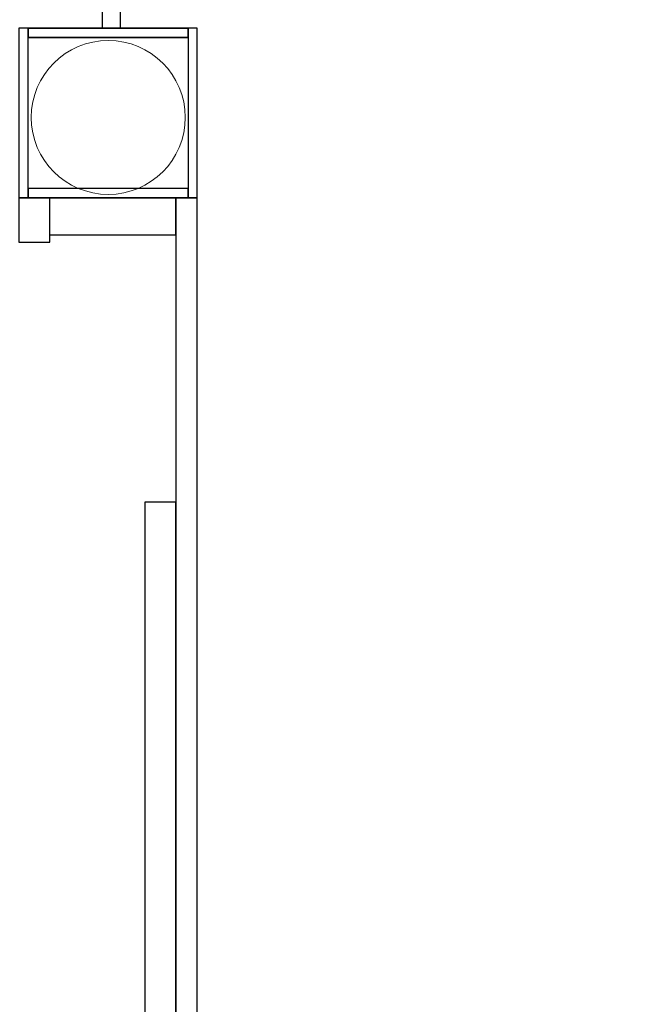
# Model space of a CAD drawing. Header units: metres. Extents: x 391.1 to 430.4, y 12.7 to 28.4.
# Tile 177 of 186: x 420.7 to 422.7, y 14.9 to 18.1. Entities that reach past the tile are written whole.
import ezdxf

# ---------------------------------------------------------------- set-up
doc = ezdxf.new("R2010")
doc.units = ezdxf.units.M
for name, color, linetype, lineweight in [('A-COLS-____-MCUT', 7, 'Continuous', 18), ('A-COLS-____-OTLN', 7, 'Continuous', 18), ('A-WALL-____-MCUT', 7, 'Continuous', 25), ('A-WALL-____-OTLN', 7, 'Continuous', 25), ('S-STRS-____-OTLN', 7, 'Continuous', 18)]:
    doc.layers.add(name, color=color, linetype=linetype, lineweight=lineweight)

# ---------------------------------------------------------------- blocks, each defined once
blk = doc.blocks.new('Family - Escala PS-1-153358-02_ENLLUMENAT_P0')
at = {"layer": 'S-STRS-____-OTLN', "color": 253, "true_color": 0xaaaaaa}
for p, q in [((0, 2.7), (0, 0.5969)), ((0, 2.4), (0, 2.7)), ((0, 2.7), (0.9, 2.7)), ((0.9, 2.7), (0, 2.7)), ((0.9, 2.7), (0, 2.7)), ((0, 2.7), (0.9, 2.7)), ((0, 2.7), (0, 2.4)), ((0, 2.4), (0, 2.7)), ((0.9, 0.5969), (0.9, 2.7)), ((0.9, 2.7), (0.9, 2.4)), ((0.9, 2.4), (0.9, 2.7)), ((0.9, 2.7), (0.9, 2.4)), ((0, 2.1), (0, 2.4)), ((0.9, 2.4), (0, 2.4)), ((0.9, 2.4), (0, 2.4)), ((0.9, 2.4), (0, 2.4)), ((0, 2.4), (0.9, 2.4)), ((0, 2.4), (0, 2.1)), ((0, 2.1), (0, 2.4)), ((0, 2.4), (0.9, 2.4)), ((0.9, 2.4), (0, 2.4)), ((0.9, 2.4), (0.9, 2.1)), ((0.9, 2.1), (0.9, 2.4)), ((0.9, 2.4), (0.9, 2.1)), ((0.9, 2.1), (0, 2.1)), ((0, 2.1), (0.9, 2.1)), ((0, 2.1), (0, 1.8)), ((0, 1.8), (0, 2.1)), ((0, 1.8), (0, 2.1)), ((0.9, 2.1), (0, 2.1)), ((0.9, 2.1), (0, 2.1)), ((0, 2.1), (0.9, 2.1)), ((0.9, 2.1), (0, 2.1)), ((0.9, 1.8), (0.9, 2.1)), ((0.9, 2.1), (0.9, 1.8)), ((0.9, 2.1), (0.9, 1.8)), ((0, 1.8), (0.9, 1.8)), ((0.9, 1.8), (0, 1.8)), ((0.9, 1.8), (0, 1.8)), ((0, 1.8), (0.9, 1.8)), ((0, 1.8), (0, 1.5)), ((0, 1.5), (0, 1.8)), ((0, 1.5), (0, 1.8)), ((0.9, 1.8), (0, 1.8)), ((0.9, 1.8), (0, 1.8)), ((0.9, 1.5), (0.9, 1.8)), ((0.9, 1.8), (0.9, 1.5)), ((0.9, 1.8), (0.9, 1.5)), ((0.9, 1.5), (0, 1.5)), ((0, 1.5), (0.9, 1.5)), ((0, 1.5), (0, 1.2)), ((0, 1.2), (0, 1.5)), ((0, 1.5), (0.9, 1.5)), ((0.9, 1.5), (0, 1.5)), ((0, 1.2), (0, 1.5)), ((0.9, 1.5), (0, 1.5)), ((0.9, 1.5), (0, 1.5)), ((0.9, 1.2), (0.9, 1.5)), ((0.9, 1.5), (0.9, 1.2)), ((0.9, 1.5), (0.9, 1.2)), ((0.9, 1.2), (0, 1.2)), ((0, 1.2), (0.9, 1.2)), ((0, 1.2), (0, 0.9)), ((0, 0.9), (0, 1.2)), ((0, 1.2), (0.9, 1.2)), ((0.9, 1.2), (0, 1.2)), ((0, 1.2), (0, 0.9)), ((0.9, 1.2), (0, 1.2)), ((0.9, 1.2), (0, 1.2)), ((0.9, 0.9), (0.9, 1.2)), ((0.9, 1.2), (0.9, 0.9)), ((0.9, 0.9), (0.9, 1.2)), ((0.9, 0.9), (0, 0.9)), ((0, 0.9), (0.9, 0.9)), ((0, 0.9), (0, 0)), ((0, 0), (0, 0.9)), ((0, 0.9), (0.9, 0.9)), ((0.9, 0.9), (0, 0.9)), ((0.9, 0.9), (0, 0.9)), ((0, 0.9), (0.9, 0.9)), ((0, 0.9), (0, 0)), ((0, 0), (0, 0.9)), ((0, 0.9), (0.9, 0.9)), ((0, 0.5969), (0, 0.9)), ((0.9, 0.9), (0, 0.9)), ((0.9, 0), (0.9, 0.9)), ((0.9, 0.9), (0.9, 0)), ((0.9, 0.9), (0.9, 0)), ((0.9, 0), (0.9, 0.9)), ((1.2, 0.9), (0.9, 0.9)), ((0.9, 0.9), (1.2, 0.9)), ((0.9031, 0.9), (0.9, 0.9)), ((0.9, 0.9), (1.2, 0.9)), ((0.9, 0), (0.9, 0.9)), ((0.9, 0.9), (0.9, 0)), ((0.9, 0), (0.9, 0.9)), ((0.9, 0.9), (0.9, 0)), ((0.9, 0.9), (0.9, 0.5969)), ((4.1097, 0.9), (0.9031, 0.9)), ((0.9031, 0.9), (0.9031, 0)), ((1.2, 0), (1.2, 0.9)), ((1.2, 0.9), (1.2, 0)), ((1.2, 0.9), (1.2, 0)), ((1.2, 0), (1.2, 0.9)), ((1.5, 0.9), (1.2, 0.9)), ((1.2, 0.9), (1.5, 0.9)), ((1.2, 0.9), (1.5, 0.9)), ((1.2, 0.9), (1.2, 0)), ((1.2, 0.9), (1.2, 0)), ((1.5, 0), (1.5, 0.9)), ((1.5, 0.9), (1.5, 0)), ((1.5, 0.9), (1.8, 0.9)), ((1.5, 0.9), (1.5, 0)), ((1.5, 0.9), (1.5, 0)), ((1.5, 0.9), (1.5, 0)), ((1.5, 0), (1.5, 0.9)), ((1.8, 0.9), (1.5, 0.9)), ((1.5, 0.9), (1.8, 0.9)), ((1.8, 0.9), (2.1, 0.9)), ((1.8, 0.9), (1.8, 0)), ((1.8, 0.9), (1.8, 0)), ((1.8, 0), (1.8, 0.9)), ((1.8, 0.9), (1.8, 0)), ((1.8, 0.9), (1.8, 0)), ((1.8, 0), (1.8, 0.9)), ((2.1, 0.9), (1.8, 0.9)), ((1.8, 0.9), (2.1, 0.9)), ((2.1, 0.9), (2.4, 0.9)), ((2.1, 0.9), (2.1, 0)), ((2.1, 0.9), (2.1, 0)), ((2.1, 0.9), (2.1, 0)), ((2.1, 0), (2.1, 0.9)), ((2.4, 0.9), (2.1, 0.9)), ((2.1, 0.9), (2.4, 0.9)), ((2.1, 0), (2.1, 0.9)), ((2.1, 0.9), (2.1, 0)), ((2.4, 0.9), (2.4, 0)), ((2.4, 0), (2.4, 0.9)), ((2.7, 0.9), (2.4, 0.9)), ((2.4, 0.9), (2.7, 0.9)), ((2.4, 0.9), (2.7, 0.9)), ((2.4, 0.9), (2.4, 0)), ((2.4, 0.9), (2.4, 0)), ((2.4, 0), (2.4, 0.9)), ((2.4, 0.9), (2.4, 0)), ((2.7, 0), (2.7, 0.9)), ((2.7, 0.9), (2.7, 0)), ((2.7, 0.9), (2.7, 0)), ((2.7, 0), (2.7, 0.9)), ((3, 0.9), (2.7, 0.9)), ((2.7, 0.9), (3, 0.9)), ((2.7, 0.9), (3, 0.9)), ((2.7, 0.9), (2.7, 0)), ((2.7, 0.9), (2.7, 0)), ((3, 0), (3, 0.9)), ((3, 0.9), (3, 0)), ((3, 0.9), (3.3, 0.9)), ((3, 0.9), (3, 0)), ((3, 0.9), (3, 0)), ((3, 0.9), (3, 0)), ((3, 0), (3, 0.9)), ((3.3, 0.9), (3, 0.9)), ((3, 0.9), (3.3, 0.9)), ((3.3, 0.9), (3.6, 0.9)), ((3.3, 0.9), (3.3, 0)), ((3.3, 0.9), (3.3, 0)), ((3.3, 0), (3.3, 0.9)), ((3.3, 0.9), (3.3, 0)), ((3.3, 0.9), (3.3, 0)), ((3.3, 0), (3.3, 0.9)), ((3.6, 0.9), (3.3, 0.9)), ((3.3, 0.9), (3.6, 0.9)), ((3.6, 0.9), (3.6, 0)), ((3.6, 0), (3.6, 0.9)), ((3.9, 0.9), (3.6, 0.9)), ((3.6, 0.9), (3.9, 0.9)), ((3.6, 0.9), (3.9, 0.9)), ((3.6, 0.9), (3.6, 0)), ((3.6, 0.9), (3.6, 0)), ((3.6, 0), (3.6, 0.9)), ((3.6, 0.9), (3.6, 0)), ((3.9, 0), (3.9, 0.9)), ((3.9, 0.9), (3.9, 0)), ((3.9, 0.9), (3.9, 0)), ((3.9, 0), (3.9, 0.9)), ((4.2, 0.9), (3.9, 0.9)), ((3.9, 0.9), (4.2, 0.9)), ((4.2, 0.9), (3.9, 0.9)), ((3.9, 0.9), (3.9, 0)), ((3.9, 0.9), (3.9, 0)), ((4.2, 0.9), (4.1097, 0.9)), ((4.1097, 0.9), (4.1097, 0)), ((4.2, 0), (4.2, 0.9)), ((4.2, 0.9), (4.2, 0)), ((4.2, 0), (4.2, 0.9)), ((4.2, 0.9), (4.2, 0)), ((0.9, 0.5969), (0, 0.5969)), ((0, 0), (0.9, 0)), ((0.9, 0), (0, 0)), ((0, 0), (0.9, 0)), ((0.9, 0), (0, 0)), ((0.9, 0), (1.2, 0)), ((1.2, 0), (0.9, 0)), ((0.9, 0), (0.9031, 0)), ((1.2, 0), (0.9, 0)), ((0.9031, 0), (4.1097, 0)), ((1.2, 0), (1.5, 0)), ((1.5, 0), (1.2, 0)), ((1.5, 0), (1.2, 0)), ((1.8, 0), (1.5, 0)), ((1.5, 0), (1.8, 0)), ((1.8, 0), (1.5, 0)), ((2.1, 0), (1.8, 0)), ((1.8, 0), (2.1, 0)), ((2.1, 0), (1.8, 0)), ((2.4, 0), (2.1, 0)), ((2.1, 0), (2.4, 0)), ((2.4, 0), (2.1, 0)), ((2.4, 0), (2.7, 0)), ((2.7, 0), (2.4, 0)), ((2.7, 0), (2.4, 0)), ((2.7, 0), (3, 0)), ((3, 0), (2.7, 0)), ((3, 0), (2.7, 0)), ((3.3, 0), (3, 0)), ((3, 0), (3.3, 0)), ((3.3, 0), (3, 0)), ((3.6, 0), (3.3, 0)), ((3.3, 0), (3.6, 0)), ((3.6, 0), (3.3, 0)), ((3.6, 0), (3.9, 0)), ((3.9, 0), (3.6, 0)), ((3.9, 0), (3.6, 0)), ((3.9, 0), (4.2, 0)), ((4.2, 0), (3.9, 0)), ((3.9, 0), (4.2, 0)), ((4.1097, 0), (4.2, 0))]:
    blk.add_line(p, q, dxfattribs=at)
blk = doc.blocks.new('Family - Envans PB-155374-02_ENLLUMENAT_P0')
at = {"layer": 'A-WALL-____-MCUT', "color": 253, "true_color": 0xaaaaaa}
for p, q in [((1.68, 0.1), (0, 0.1)), ((0, 0.1), (0, 0)), ((1.68, 0), (1.68, 0.1)), ((0, 0), (1.68, 0))]:
    blk.add_line(p, q, dxfattribs=at)
at = {"layer": 'A-WALL-____-OTLN', "color": 253, "true_color": 0xaaaaaa}
for p, q in [((1.68, 0.1), (0, 0.1)), ((0, 0.1), (0, 0)), ((1.68, 0), (1.68, 0.1)), ((0, 0), (1.68, 0))]:
    blk.add_line(p, q, dxfattribs=at)
at = {"layer": 'A-WALL-____-OTLN', "color": 253, "lineweight": 18, "true_color": 0xaaaaaa}
blk.add_line((0, 0), (1.68, 0), dxfattribs=at)
blk = doc.blocks.new('Family - Envans PB-155378-02_ENLLUMENAT_P0')
at = {"layer": 'A-WALL-____-MCUT', "color": 253, "true_color": 0xaaaaaa}
for p, q in [((0.4095, 0.12), (0, 0.12)), ((0, 0.12), (0, 0)), ((0.4095, 0), (0.4095, 0.12)), ((0, 0), (0.4095, 0))]:
    blk.add_line(p, q, dxfattribs=at)
at = {"layer": 'A-WALL-____-OTLN', "color": 253, "true_color": 0xaaaaaa}
for p, q in [((0.4095, 0.12), (0, 0.12)), ((0, 0.12), (0, 0)), ((0.4095, 0), (0.4095, 0.12)), ((0, 0), (0.4095, 0))]:
    blk.add_line(p, q, dxfattribs=at)
at = {"layer": 'A-WALL-____-OTLN', "color": 253, "lineweight": 18, "true_color": 0xaaaaaa}
blk.add_line((0.01, 0), (0.4095, 0), dxfattribs=at)
blk = doc.blocks.new('Family - Mampara PB-155425-02_ENLLUMENAT_P0')
at = {"layer": 'A-WALL-____-MCUT', "color": 253, "true_color": 0xaaaaaa}
for p, q in [((0.7444, 0.06), (0, 0.06)), ((0, 0.06), (0, 0)), ((0.7444, 0), (0.7444, 0.06)), ((0, 0), (0.7444, 0))]:
    blk.add_line(p, q, dxfattribs=at)
at = {"layer": 'A-WALL-____-OTLN', "color": 253, "true_color": 0xaaaaaa}
for p, q in [((0.7444, 0.06), (0, 0.06)), ((0, 0.06), (0, 0)), ((0.7444, 0), (0.7444, 0.06)), ((0, 0), (0.7444, 0))]:
    blk.add_line(p, q, dxfattribs=at)
at = {"layer": 'A-WALL-____-OTLN', "color": 253, "lineweight": 18, "true_color": 0xaaaaaa}
blk.add_line((0, 0), (0.7444, 0), dxfattribs=at)
blk = doc.blocks.new('Family - Mampara PB-155509-02_ENLLUMENAT_P0')
at = {"layer": 'A-WALL-____-MCUT', "color": 253, "true_color": 0xaaaaaa}
for p, q in [((2.9891, 0.07), (0, 0.07)), ((0, 0.07), (0, 0)), ((2.9891, 0), (2.9891, 0.07)), ((0, 0), (2.9891, 0))]:
    blk.add_line(p, q, dxfattribs=at)
at = {"layer": 'A-WALL-____-OTLN', "color": 253, "true_color": 0xaaaaaa}
for p, q in [((2.9891, 0.07), (0, 0.07)), ((0, 0.07), (0, 0)), ((2.9891, 0), (2.9891, 0.07)), ((0, 0), (2.9891, 0))]:
    blk.add_line(p, q, dxfattribs=at)
at = {"layer": 'A-WALL-____-OTLN', "color": 253, "lineweight": 18, "true_color": 0xaaaaaa}
blk.add_line((0, 0), (2.9891, 0), dxfattribs=at)
blk = doc.blocks.new('Family - Envans PB-155513-02_ENLLUMENAT_P0')
at = {"layer": 'A-WALL-____-MCUT', "color": 253, "true_color": 0xaaaaaa}
for p, q in [((0.5198, 0.03), (0, 0.03)), ((0, 0.03), (0, 0)), ((0, 0), (0.5198, 0)), ((0.5198, 0), (0.5198, 0.03))]:
    blk.add_line(p, q, dxfattribs=at)
at = {"layer": 'A-WALL-____-OTLN', "color": 253, "lineweight": 18, "true_color": 0xaaaaaa}
blk.add_line((-0.0246, 0), (0.4898, 0), dxfattribs=at)
at = {"layer": 'A-WALL-____-OTLN', "color": 253, "true_color": 0xaaaaaa}
for p, q in [((0.5198, 0.03), (0, 0.03)), ((0, 0.03), (0, 0)), ((0, 0), (0.5198, 0)), ((0.5198, 0), (0.5198, 0.03))]:
    blk.add_line(p, q, dxfattribs=at)
blk = doc.blocks.new('Family - Envans PB-155521-02_ENLLUMENAT_P0')
at = {"layer": 'A-WALL-____-MCUT', "color": 253, "true_color": 0xaaaaaa}
for p, q in [((0, 0.0297), (0, 0)), ((0.03, 0.0297), (0, 0.0297)), ((0, 0), (0.55, 0)), ((0.55, 0.03), (0.03, 0.03)), ((0.03, 0.03), (0.03, 0.0297)), ((0.55, 0), (0.55, 0.03))]:
    blk.add_line(p, q, dxfattribs=at)
at = {"layer": 'A-WALL-____-OTLN', "color": 253, "true_color": 0xaaaaaa}
for p, q in [((0, 0.0297), (0, 0)), ((0.03, 0.0297), (0, 0.0297)), ((0, 0), (0.55, 0)), ((0.03, 0.03), (0.03, 0.0297)), ((0.55, 0.03), (0.03, 0.03)), ((0.55, 0), (0.55, 0.03))]:
    blk.add_line(p, q, dxfattribs=at)
at = {"layer": 'A-WALL-____-OTLN', "color": 253, "lineweight": 18, "true_color": 0xaaaaaa}
blk.add_line((0, 0), (0.55, 0), dxfattribs=at)
blk = doc.blocks.new('Family - Envans PB-155626-02_ENLLUMENAT_P0')
at = {"layer": 'A-WALL-____-MCUT', "color": 253, "true_color": 0xaaaaaa}
for p, q in [((0.55, 0.03), (0, 0.03)), ((0, 0.03), (0, 0)), ((0, 0), (0.55, 0)), ((0.55, 0), (0.55, 0.03))]:
    blk.add_line(p, q, dxfattribs=at)
at = {"layer": 'A-WALL-____-OTLN', "color": 253, "true_color": 0xaaaaaa}
for p, q in [((0.55, 0.03), (0, 0.03)), ((0, 0.03), (0, 0)), ((0, 0), (0.55, 0)), ((0.55, 0), (0.55, 0.03))]:
    blk.add_line(p, q, dxfattribs=at)
at = {"layer": 'A-WALL-____-OTLN', "color": 253, "lineweight": 18, "true_color": 0xaaaaaa}
blk.add_line((0, 0), (0.55, 0), dxfattribs=at)
blk = doc.blocks.new('Family - Pilar PB-155722-02_ENLLUMENAT_P0')
at = {"layer": 'A-COLS-____-MCUT', "color": 253, "true_color": 0xaaaaaa}
for start, end in [(360, 180), (180, 360)]:
    blk.add_arc((0.25, 0.25), 0.25, start, end, dxfattribs=at)
at = {"layer": 'A-COLS-____-OTLN', "color": 253, "true_color": 0xaaaaaa}
for start, end in [(360, 180), (180, 360)]:
    blk.add_arc((0.25, 0.25), 0.25, start, end, dxfattribs=at)
blk = doc.blocks.new('Family - Envans PB-155724-02_ENLLUMENAT_P0')
at = {"layer": 'A-WALL-____-MCUT', "color": 253, "true_color": 0xaaaaaa}
for p, q in [((0.1439, 0.1), (0, 0.1)), ((0, 0.1), (0, 0)), ((0.1439, 0), (0.1439, 0.1)), ((0, 0), (0.1439, 0))]:
    blk.add_line(p, q, dxfattribs=at)
at = {"layer": 'A-WALL-____-OTLN', "color": 253, "true_color": 0xaaaaaa}
for p, q in [((0.1439, 0.1), (0, 0.1)), ((0, 0.1), (0, 0)), ((0.1439, 0), (0.1439, 0.1)), ((0, 0), (0.1439, 0))]:
    blk.add_line(p, q, dxfattribs=at)
at = {"layer": 'A-WALL-____-OTLN', "color": 253, "lineweight": 18, "true_color": 0xaaaaaa}
blk.add_line((0, 0), (0.1439, 0), dxfattribs=at)
blk = doc.blocks.new('Family - Envans PB-155796-02_ENLLUMENAT_P0')
at = {"layer": 'A-WALL-____-MCUT', "color": 253, "true_color": 0xaaaaaa}
for p, q in [((0, 0.012), (0, 0.03)), ((0, 0.03), (0.2078, 0.03)), ((0, 0), (0, 0.012)), ((0.1317, 0), (0, 0)), ((0.2195, 0), (0.1317, 0)), ((0.2078, 0.03), (0.5195, 0.03)), ((0.2555, 0), (0.2195, 0)), ((0.2195, 0), (0.2195, 0)), ((0.2195, 0), (0.2195, 0)), ((0.2795, 0), (0.2555, 0)), ((0.4235, 0), (0.2795, 0)), ((0.2795, 0), (0.2795, 0)), ((0.2795, 0), (0.2795, 0)), ((0.5195, 0), (0.4235, 0)), ((0.5195, 0.03), (0.5195, 0.018)), ((0.5195, 0.018), (0.5195, 0))]:
    blk.add_line(p, q, dxfattribs=at)
at = {"layer": 'A-WALL-____-OTLN', "color": 253, "true_color": 0xaaaaaa}
for p, q in [((0, 0), (0, 0.03)), ((0, 0.03), (0.5195, 0.03)), ((0, 0.03), (0, 0)), ((0, 0.03), (0, 0.012)), ((0.5195, 0.03), (0, 0.03)), ((0.2078, 0.03), (0, 0.03)), ((0, 0.012), (0, 0)), ((0.5195, 0.03), (0.2078, 0.03)), ((0.2195, 0), (0.2795, 0)), ((0.2195, 0), (0.2555, 0)), ((0.2195, 0), (0.2195, 0)), ((0.2195, 0), (0.2795, 0)), ((0.2195, 0), (0.2195, 0)), ((0.2195, 0), (0.2195, 0)), ((0.2195, 0), (0.2195, 0)), ((0.2555, 0), (0.2795, 0)), ((0.2795, 0), (0.2795, 0)), ((0.2795, 0), (0.2795, 0)), ((0.2795, 0), (0.2795, 0)), ((0.2795, 0), (0.2795, 0)), ((0.5195, 0.03), (0.5195, 0)), ((0.5195, 0), (0.5195, 0.03)), ((0.5195, 0.018), (0.5195, 0.03)), ((0.5195, 0), (0.5195, 0.018)), ((0.2195, 0), (0, 0)), ((0, 0), (0.2195, 0)), ((0, 0), (0.1317, 0)), ((0.1317, 0), (0.2195, 0)), ((0.5195, 0), (0.2795, 0)), ((0.2795, 0), (0.5195, 0)), ((0.2795, 0), (0.4235, 0)), ((0.4235, 0), (0.5195, 0))]:
    blk.add_line(p, q, dxfattribs=at)
at = {"layer": 'A-WALL-____-OTLN', "color": 253, "lineweight": 18, "true_color": 0xaaaaaa}
blk.add_line((0, 0), (0.5195, 0), dxfattribs=at)
blk = doc.blocks.new('LONDR55-XX_ZZ-ARQ-CAA-M3D-Londres55_ifc-1-02_ENLLUMENAT_P0')
at = {"layer": 'A-COLS-____-OTLN', "color": 253, "lineweight": 18, "true_color": 0xaaaaaa}
blk.add_blockref('Family - Pilar PB-155722-02_ENLLUMENAT_P0', (420.7418, 17.5503), dxfattribs=at)
at = {"layer": 'A-WALL-____-OTLN', "color": 253, "lineweight": 18, "true_color": 0xaaaaaa}
for name, p, rotation in [('Family - Mampara PB-155425-02_ENLLUMENAT_P0', (421.0316, 18.0897), 90), ('Family - Envans PB-155626-02_ENLLUMENAT_P0', (420.7016, 18.0897), 270), ('Family - Envans PB-155796-02_ENLLUMENAT_P0', (421.251, 18.0897), 180), ('Family - Envans PB-155521-02_ENLLUMENAT_P0', (421.281, 17.5397), 90), ('Family - Envans PB-155724-02_ENLLUMENAT_P0', (420.8016, 17.3957), 90), ('Family - Envans PB-155378-02_ENLLUMENAT_P0', (421.211, 17.5397), 180), ('Family - Mampara PB-155509-02_ENLLUMENAT_P0', (421.281, 14.5506), 90), ('Family - Envans PB-155374-02_ENLLUMENAT_P0', (421.211, 14.8708), 90)]:
    blk.add_blockref(name, p, dxfattribs=dict(at, rotation=rotation))
blk.add_blockref('Family - Envans PB-155513-02_ENLLUMENAT_P0', (420.7316, 17.5397), dxfattribs=at)
at = {"layer": 'S-STRS-____-OTLN', "color": 253, "lineweight": 18, "true_color": 0xaaaaaa}
blk.add_blockref('Family - Escala PS-1-153358-02_ENLLUMENAT_P0', (418.7219, 13.4205), dxfattribs=at)

msp = doc.modelspace()

# ---------------------------------------------------------------- block references
at = {"lineweight": 5}
msp.add_blockref('LONDR55-XX_ZZ-ARQ-CAA-M3D-Londres55_ifc-1-02_ENLLUMENAT_P0', (0, 0), dxfattribs=at)

doc.saveas('drawing.dxf')
